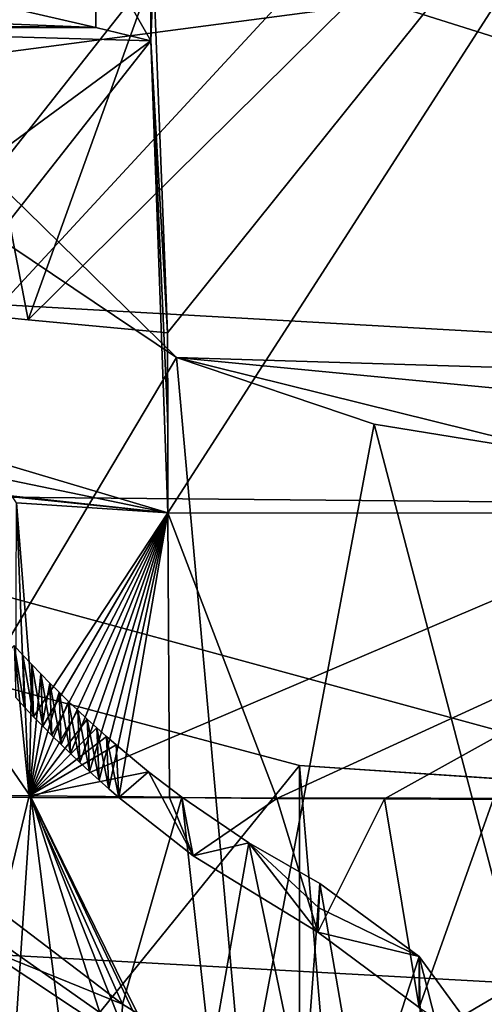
# Model space of a CAD drawing. Header units: millimetres. Extents: x -150 to 308, y -116 to 257.
# Tile 50 of 147: x 240.98 to 243.54, y 119.06 to 124.49. Entities that reach past the tile are written whole.
import ezdxf

# ---------------------------------------------------------------- set-up
doc = ezdxf.new("R2010")
doc.units = ezdxf.units.MM
doc.header["$LTSCALE"] = 81.481481
for name, color, linetype in [('228', 7, 'CONTINUOUS'), ('230', 7, 'CONTINUOUS'), ('231', 7, 'CONTINUOUS'), ('249', 7, 'CONTINUOUS'), ('259', 7, 'CONTINUOUS'), ('263', 7, 'CONTINUOUS'), ('264', 7, 'CONTINUOUS'), ('358', 7, 'CONTINUOUS'), ('361', 7, 'CONTINUOUS'), ('362', 7, 'CONTINUOUS'), ('419', 7, 'CONTINUOUS'), ('420', 7, 'CONTINUOUS'), ('421', 7, 'CONTINUOUS'), ('423', 7, 'CONTINUOUS'), ('424', 7, 'CONTINUOUS'), ('425', 7, 'CONTINUOUS'), ('426', 7, 'CONTINUOUS'), ('501', 7, 'CONTINUOUS'), ('502', 7, 'CONTINUOUS'), ('503', 7, 'CONTINUOUS'), ('517', 7, 'CONTINUOUS'), ('519', 7, 'CONTINUOUS'), ('521', 7, 'CONTINUOUS'), ('522', 7, 'CONTINUOUS'), ('523', 7, 'CONTINUOUS'), ('524', 7, 'CONTINUOUS'), ('525', 7, 'CONTINUOUS'), ('527', 7, 'CONTINUOUS'), ('528', 7, 'CONTINUOUS'), ('679', 7, 'CONTINUOUS')]:
    doc.layers.add(name, color=color, linetype=linetype)

msp = doc.modelspace()

# ---------------------------------------------------------------- linework, layer by layer
at = {"layer": '228', "linetype": 'CONTINUOUS'}
for points in [[(233.472, 123.337, -52.8207), (233.1409, 126.5159, -52.8074), (250.1192, 125.5284, -55.1475), (233.472, 123.337, -52.8207)], [(233.472, 123.337, -52.8207), (250.1192, 125.5284, -55.1475), (250.1178, 122.4014, -55.1855), (233.472, 123.337, -52.8207)]]:
    msp.add_3dface(points, dxfattribs=at)
at = {"layer": '230', "linetype": 'CONTINUOUS'}
for points in [[(233.6536, 119.728, -52.8363), (233.472, 123.337, -52.8207), (250.0005, 118.8276, -55.2137), (233.6536, 119.728, -52.8363)], [(233.472, 123.337, -52.8207), (250.1178, 122.4014, -55.1855), (250.0005, 118.8276, -55.2137), (233.472, 123.337, -52.8207)]]:
    msp.add_3dface(points, dxfattribs=at)
at = {"layer": '231', "linetype": 'CONTINUOUS'}
msp.add_3dface([(233.6536, 119.728, -52.8363), (250.0005, 118.8276, -55.2137), (233.6907, 117.991, -52.8435), (233.6536, 119.728, -52.8363)], dxfattribs=at)
at = {"layer": '249', "linetype": 'CONTINUOUS'}
msp.add_3dface([(240.202, 119.8706, -35.3999), (240.214, 118.6957, -34.7637), (242.2181, 118.4502, -34.6055), (240.202, 119.8706, -35.3999)], dxfattribs=at)
at = {"layer": '259', "linetype": 'CONTINUOUS'}
for points in [[(239.7958, 124.0047, -51.2708), (240.202, 119.8706, -35.3999), (241.8454, 122.6296, -51.6026), (239.7958, 124.0047, -51.2708)], [(240.202, 119.8706, -35.3999), (242.2181, 118.4502, -34.6055), (241.8454, 122.6296, -51.6026), (240.202, 119.8706, -35.3999)], [(241.8454, 122.6296, -51.6026), (242.2181, 118.4502, -34.6055), (242.9355, 122.2608, -51.7497), (241.8454, 122.6296, -51.6026)], [(242.2181, 118.4502, -34.6055), (244.0798, 117.8956, -34.1993), (242.9355, 122.2608, -51.7497), (242.2181, 118.4502, -34.6055)], [(244.0798, 117.8956, -34.1993), (244.0798, 122.0754, -51.8812), (242.9355, 122.2608, -51.7497), (244.0798, 117.8956, -34.1993)]]:
    msp.add_3dface(points, dxfattribs=at)
at = {"layer": '263', "linetype": 'CONTINUOUS'}
for points in [[(238.3536, 126.051, -51.006), (239.7958, 124.0047, -51.2708), (241.8454, 122.6296, -51.6026), (238.3536, 126.051, -51.006)], [(238.3536, 126.051, -51.006), (241.8454, 122.6296, -51.6026), (250.0098, 122.3777, -52.1857), (238.3536, 126.051, -51.006)], [(250.0569, 125.479, -52.148), (238.3536, 126.051, -51.006), (250.0098, 122.3777, -52.1857), (250.0569, 125.479, -52.148)]]:
    msp.add_3dface(points, dxfattribs=at)
at = {"layer": '264', "linetype": 'CONTINUOUS'}
for points in [[(244.0798, 122.0754, -51.8812), (249.9999, 121.8442, -52.1896), (241.8454, 122.6296, -51.6026), (244.0798, 122.0754, -51.8812)], [(244.0798, 122.0754, -51.8812), (241.8454, 122.6296, -51.6026), (242.9355, 122.2608, -51.7497), (244.0798, 122.0754, -51.8812)], [(241.8454, 122.6296, -51.6026), (249.9999, 121.8442, -52.1896), (250.0098, 122.3777, -52.1857), (241.8454, 122.6296, -51.6026)]]:
    msp.add_3dface(points, dxfattribs=at)
at = {"layer": '358', "linetype": 'CONTINUOUS'}
for points in [[(238.41, 77.4335, -50.5984), (249.9325, 32.7, -52.7569), (238.5992, 122.1877, -50.4673), (238.41, 77.4335, -50.5984)], [(238.5992, 122.1877, -50.4673), (249.9325, 32.7, -52.7569), (240.3723, 120.9492, -51.0339), (238.5992, 122.1877, -50.4673)], [(240.3723, 120.9492, -51.0339), (249.9325, 32.7, -52.7569), (242.5237, 120.3768, -51.5807), (240.3723, 120.9492, -51.0339)], [(242.5237, 120.3768, -51.5807), (249.9325, 32.7, -52.7569), (246.2431, 120.1271, -52.19), (242.5237, 120.3768, -51.5807)]]:
    msp.add_3dface(points, dxfattribs=at)
at = {"layer": '361', "linetype": 'CONTINUOUS'}
for points in [[(240.3714, 117.7174, -37.3602), (240.3723, 120.9492, -51.0339), (242.5237, 120.3768, -51.5807), (240.3714, 117.7174, -37.3602)], [(242.5237, 116.4023, -34.7675), (240.3714, 117.7174, -37.3602), (242.5237, 120.3768, -51.5807), (242.5237, 116.4023, -34.7675)]]:
    msp.add_3dface(points, dxfattribs=at)
at = {"layer": '362', "linetype": 'CONTINUOUS'}
for points in [[(242.5237, 116.4023, -34.7675), (242.5237, 120.3768, -51.5807), (246.2431, 120.1271, -52.19), (242.5237, 116.4023, -34.7675)], [(243.7542, 116.0152, -33.8043), (242.5237, 116.4023, -34.7675), (246.2431, 120.1271, -52.19), (243.7542, 116.0152, -33.8043)]]:
    msp.add_3dface(points, dxfattribs=at)
at = {"layer": '419', "linetype": 'CONTINUOUS'}
msp.add_3dface([(241.54, 118.863, -33.0061), (240.1347, 118.7828, -33.1576), (240.7709, 119.3735, -33.0252), (241.54, 118.863, -33.0061)], dxfattribs=at)
at = {"layer": '420', "linetype": 'CONTINUOUS'}
msp.add_3dface([(242.0348, 118.7567, -33.5722), (241.54, 118.863, -33.0061), (241.5467, 119.0581, -33.7785), (242.0348, 118.7567, -33.5722)], dxfattribs=at)
at = {"layer": '421', "linetype": 'CONTINUOUS'}
for points in [[(241.5467, 119.0581, -33.7785), (240.7709, 119.3735, -33.0252), (240.8767, 119.5689, -34.0841), (241.5467, 119.0581, -33.7785)], [(241.54, 118.863, -33.0061), (240.7709, 119.3735, -33.0252), (241.5467, 119.0581, -33.7785), (241.54, 118.863, -33.0061)]]:
    msp.add_3dface(points, dxfattribs=at)
at = {"layer": '423', "linetype": 'CONTINUOUS'}
for points in [[(240.2062, 120.2186, -34.4161), (240.9491, 121.0393, -34.045), (241.0313, 120.2095, -34.0092), (240.2062, 120.2186, -34.4161)], [(240.9491, 121.0393, -34.045), (240.9978, 120.9861, -34.0224), (241.0313, 120.2095, -34.0092), (240.9491, 121.0393, -34.045)], [(240.9978, 120.9861, -34.0224), (241.047, 120.9335, -33.9997), (241.0313, 120.2095, -34.0092), (240.9978, 120.9861, -34.0224)], [(241.047, 120.9335, -33.9997), (241.0966, 120.8818, -33.9769), (241.0313, 120.2095, -34.0092), (241.047, 120.9335, -33.9997)], [(241.0966, 120.8818, -33.9769), (241.1467, 120.8307, -33.954), (241.0313, 120.2095, -34.0092), (241.0966, 120.8818, -33.9769)], [(241.1467, 120.8307, -33.954), (241.1973, 120.7802, -33.9311), (241.0313, 120.2095, -34.0092), (241.1467, 120.8307, -33.954)], [(241.1973, 120.7802, -33.9311), (241.2484, 120.7303, -33.908), (241.0313, 120.2095, -34.0092), (241.1973, 120.7802, -33.9311)], [(241.2484, 120.7303, -33.908), (241.3001, 120.681, -33.8849), (241.0313, 120.2095, -34.0092), (241.2484, 120.7303, -33.908)], [(241.3001, 120.681, -33.8849), (241.3523, 120.6324, -33.8617), (241.0313, 120.2095, -34.0092), (241.3001, 120.681, -33.8849)], [(241.3523, 120.6324, -33.8617), (241.405, 120.5843, -33.8384), (241.0313, 120.2095, -34.0092), (241.3523, 120.6324, -33.8617)], [(241.405, 120.5843, -33.8384), (241.4583, 120.5369, -33.815), (241.0313, 120.2095, -34.0092), (241.405, 120.5843, -33.8384)], [(241.4583, 120.5369, -33.815), (241.5121, 120.49, -33.7915), (241.0313, 120.2095, -34.0092), (241.4583, 120.5369, -33.815)], [(241.5121, 120.49, -33.7915), (241.6911, 120.3418, -33.7146), (241.0313, 120.2095, -34.0092), (241.5121, 120.49, -33.7915)], [(241.6911, 120.3418, -33.7146), (241.8743, 120.2014, -33.6377), (241.0313, 120.2095, -34.0092), (241.6911, 120.3418, -33.7146)]]:
    msp.add_3dface(points, dxfattribs=at)
at = {"layer": '424', "linetype": 'CONTINUOUS'}
for points in [[(241.6911, 120.3418, -33.7146), (241.5121, 120.49, -33.7915), (241.5261, 120.2, -32.4833), (241.6911, 120.3418, -33.7146)], [(241.9377, 119.878, -32.3201), (241.6911, 120.3418, -33.7146), (241.5261, 120.2, -32.4833), (241.9377, 119.878, -32.3201)], [(241.8743, 120.2014, -33.6377), (241.6911, 120.3418, -33.7146), (241.9377, 119.878, -32.3201), (241.8743, 120.2014, -33.6377)], [(241.8743, 120.2014, -33.6377), (241.9377, 119.878, -32.3201), (242.2448, 119.9494, -33.4881), (241.8743, 120.2014, -33.6377)], [(241.9377, 119.878, -32.3201), (242.6255, 119.455, -32.0669), (242.2448, 119.9494, -33.4881), (241.9377, 119.878, -32.3201)], [(242.6306, 119.5911, -32.7064), (242.6359, 119.7254, -33.3383), (242.2448, 119.9494, -33.4881), (242.6306, 119.5911, -32.7064)], [(242.6255, 119.455, -32.0669), (242.6306, 119.5911, -32.7064), (242.2448, 119.9494, -33.4881), (242.6255, 119.455, -32.0669)]]:
    msp.add_3dface(points, dxfattribs=at)
at = {"layer": '425', "linetype": 'CONTINUOUS'}
for points in [[(242.6359, 119.7254, -33.3383), (242.6306, 119.5911, -32.7064), (243.1839, 119.321, -33.1423), (242.6359, 119.7254, -33.3383)], [(242.6255, 119.455, -32.0669), (243.1839, 119.321, -33.1423), (242.6306, 119.5911, -32.7064), (242.6255, 119.455, -32.0669)], [(243.1839, 119.321, -33.1423), (242.6255, 119.455, -32.0669), (243.184, 119.0391, -31.8802), (243.1839, 119.321, -33.1423)], [(243.5859, 118.7695, -33.008), (243.1839, 119.321, -33.1423), (243.184, 119.0391, -31.8802), (243.5859, 118.7695, -33.008)]]:
    msp.add_3dface(points, dxfattribs=at)
at = {"layer": '426', "linetype": 'CONTINUOUS'}
for points in [[(240.8767, 119.5689, -34.0841), (240.2062, 120.2186, -34.4161), (241.0313, 120.2095, -34.0092), (240.8767, 119.5689, -34.0841)], [(241.5467, 119.0581, -33.7785), (240.8767, 119.5689, -34.0841), (241.0313, 120.2095, -34.0092), (241.5467, 119.0581, -33.7785)], [(241.8743, 120.2014, -33.6377), (241.5467, 119.0581, -33.7785), (241.0313, 120.2095, -34.0092), (241.8743, 120.2014, -33.6377)], [(242.0348, 118.7567, -33.5722), (241.5467, 119.0581, -33.7785), (241.8743, 120.2014, -33.6377), (242.0348, 118.7567, -33.5722)], [(242.0348, 118.7567, -33.5722), (241.8743, 120.2014, -33.6377), (242.2448, 119.9494, -33.4881), (242.0348, 118.7567, -33.5722)], [(242.5464, 118.4964, -33.3706), (242.0348, 118.7567, -33.5722), (242.2448, 119.9494, -33.4881), (242.5464, 118.4964, -33.3706)], [(242.6359, 119.7254, -33.3383), (242.5464, 118.4964, -33.3706), (242.2448, 119.9494, -33.4881), (242.6359, 119.7254, -33.3383)], [(242.5464, 118.4964, -33.3706), (242.6359, 119.7254, -33.3383), (242.871, 118.3585, -33.2504), (242.5464, 118.4964, -33.3706)], [(242.6359, 119.7254, -33.3383), (243.1839, 119.321, -33.1423), (242.871, 118.3585, -33.2504), (242.6359, 119.7254, -33.3383)], [(243.1839, 119.321, -33.1423), (243.2022, 118.2381, -33.1336), (242.871, 118.3585, -33.2504), (243.1839, 119.321, -33.1423)], [(243.5859, 118.7695, -33.008), (243.3918, 118.5054, -33.0704), (243.1839, 119.321, -33.1423), (243.5859, 118.7695, -33.008)], [(243.3918, 118.5054, -33.0704), (243.2022, 118.2381, -33.1336), (243.1839, 119.321, -33.1423), (243.3918, 118.5054, -33.0704)]]:
    msp.add_3dface(points, dxfattribs=at)
at = {"layer": '501', "linetype": 'CONTINUOUS'}
for points in [[(244.4308, 126.7701, -29.6332), (239.1227, 126.7529, -31.429), (239.9002, 121.8661, -31.2219), (244.4308, 126.7701, -29.6332)], [(244.8431, 121.8209, -29.5819), (244.4308, 126.7701, -29.6332), (239.9002, 121.8661, -31.2219), (244.8431, 121.8209, -29.5819)]]:
    msp.add_3dface(points, dxfattribs=at)
at = {"layer": '502', "linetype": 'CONTINUOUS'}
for points in [[(244.8431, 121.8209, -29.5819), (239.9002, 121.8661, -31.2219), (241.0433, 120.1988, -30.7372), (244.8431, 121.8209, -29.5819)], [(241.0433, 120.1988, -30.7372), (239.9002, 121.8661, -31.2219), (240.2904, 120.2006, -31.0553), (241.0433, 120.1988, -30.7372)], [(245.4563, 120.1916, -29.4559), (244.8431, 121.8209, -29.5819), (241.0433, 120.1988, -30.7372), (245.4563, 120.1916, -29.4559)]]:
    msp.add_3dface(points, dxfattribs=at)
at = {"layer": '503', "linetype": 'CONTINUOUS'}
for points in [[(241.0433, 120.1988, -30.7372), (240.2904, 120.2006, -31.0553), (240.9093, 118.1724, -30.7939), (241.0433, 120.1988, -30.7372)], [(241.2985, 118.1738, -30.6361), (241.0433, 120.1988, -30.7372), (240.9093, 118.1724, -30.7939), (241.2985, 118.1738, -30.6361)], [(245.4563, 120.1916, -29.4559), (241.0433, 120.1988, -30.7372), (242.0376, 118.1765, -30.3657), (245.4563, 120.1916, -29.4559)], [(242.0376, 118.1765, -30.3657), (241.0433, 120.1988, -30.7372), (242.0063, 118.1764, -30.3767), (242.0376, 118.1765, -30.3657)], [(242.0063, 118.1764, -30.3767), (241.0433, 120.1988, -30.7372), (241.8461, 118.1758, -30.4303), (242.0063, 118.1764, -30.3767)], [(241.8461, 118.1758, -30.4303), (241.0433, 120.1988, -30.7372), (241.6878, 118.1753, -30.4916), (241.8461, 118.1758, -30.4303)], [(241.6878, 118.1753, -30.4916), (241.0433, 120.1988, -30.7372), (241.2985, 118.1738, -30.6361), (241.6878, 118.1753, -30.4916)], [(245.929, 118.1862, -29.3505), (245.4563, 120.1916, -29.4559), (242.0376, 118.1765, -30.3657), (245.929, 118.1862, -29.3505)]]:
    msp.add_3dface(points, dxfattribs=at)
at = {"layer": '517', "linetype": 'CONTINUOUS'}
for points in [[(241.4, 124.4498, -43.2766), (239.0262, 124.5464, -43.2538), (239.4, 124.9109, -43.1676), (241.4, 124.4498, -43.2766)], [(241.4, 124.9109, -43.1676), (241.4, 124.4498, -43.2766), (239.4, 124.9109, -43.1676), (241.4, 124.9109, -43.1676)], [(239.0558, 124.4782, -43.2699), (239.0262, 124.5464, -43.2538), (241.4, 124.4498, -43.2766), (239.0558, 124.4782, -43.2699)], [(239.1262, 124.4498, -43.2766), (239.0558, 124.4782, -43.2699), (241.4, 124.4498, -43.2766), (239.1262, 124.4498, -43.2766)]]:
    msp.add_3dface(points, dxfattribs=at)
at = {"layer": '519', "linetype": 'CONTINUOUS'}
for points in [[(239.0522, 122.4265, -35.0392), (239.1262, 124.4498, -43.2766), (241.7026, 124.3776, -42.9827), (239.0522, 122.4265, -35.0392)], [(239.1262, 124.4498, -43.2766), (241.4, 124.4498, -43.2766), (241.7026, 124.3776, -42.9827), (239.1262, 124.4498, -43.2766)], [(240.0607, 122.2888, -34.4785), (239.0522, 122.4265, -35.0392), (241.7026, 124.3776, -42.9827), (240.0607, 122.2888, -34.4785)], [(241.7979, 121.7717, -32.3735), (240.0607, 122.2888, -34.4785), (241.7026, 124.3776, -42.9827), (241.7979, 121.7717, -32.3735)], [(240.0785, 122.1266, -33.8183), (240.0607, 122.2888, -34.4785), (241.7979, 121.7717, -32.3735), (240.0785, 122.1266, -33.8183)], [(240.0964, 121.9548, -33.1188), (240.0785, 122.1266, -33.8183), (241.7979, 121.7717, -32.3735), (240.0964, 121.9548, -33.1188)], [(240.9392, 121.8591, -32.7291), (240.0964, 121.9548, -33.1188), (241.7979, 121.7717, -32.3735), (240.9392, 121.8591, -32.7291)]]:
    msp.add_3dface(points, dxfattribs=at)
at = {"layer": '521', "linetype": 'CONTINUOUS'}
for points in [[(240.9978, 120.9861, -34.0224), (240.9491, 121.0393, -34.045), (241.0072, 120.6982, -32.7022), (240.9978, 120.9861, -34.0224)], [(241.0072, 120.6982, -32.7022), (240.9491, 121.0393, -34.045), (240.9583, 120.7515, -32.7235), (241.0072, 120.6982, -32.7022)], [(241.047, 120.9335, -33.9997), (240.9978, 120.9861, -34.0224), (241.0566, 120.6456, -32.6808), (241.047, 120.9335, -33.9997)], [(241.0566, 120.6456, -32.6808), (240.9978, 120.9861, -34.0224), (241.0072, 120.6982, -32.7022), (241.0566, 120.6456, -32.6808)], [(241.0966, 120.8818, -33.9769), (241.047, 120.9335, -33.9997), (241.1066, 120.5937, -32.6592), (241.0966, 120.8818, -33.9769)], [(241.1066, 120.5937, -32.6592), (241.047, 120.9335, -33.9997), (241.0566, 120.6456, -32.6808), (241.1066, 120.5937, -32.6592)], [(241.1467, 120.8307, -33.954), (241.0966, 120.8818, -33.9769), (241.1571, 120.5423, -32.6375), (241.1467, 120.8307, -33.954)], [(241.1571, 120.5423, -32.6375), (241.0966, 120.8818, -33.9769), (241.1066, 120.5937, -32.6592), (241.1571, 120.5423, -32.6375)], [(241.1973, 120.7802, -33.9311), (241.1467, 120.8307, -33.954), (241.2082, 120.4916, -32.6158), (241.1973, 120.7802, -33.9311)], [(241.2082, 120.4916, -32.6158), (241.1467, 120.8307, -33.954), (241.1571, 120.5423, -32.6375), (241.2082, 120.4916, -32.6158)], [(241.2484, 120.7303, -33.908), (241.1973, 120.7802, -33.9311), (241.2598, 120.4415, -32.5939), (241.2484, 120.7303, -33.908)], [(241.2598, 120.4415, -32.5939), (241.1973, 120.7802, -33.9311), (241.2082, 120.4916, -32.6158), (241.2598, 120.4415, -32.5939)], [(241.3001, 120.681, -33.8849), (241.2484, 120.7303, -33.908), (241.312, 120.392, -32.572), (241.3001, 120.681, -33.8849)], [(241.312, 120.392, -32.572), (241.2484, 120.7303, -33.908), (241.2598, 120.4415, -32.5939), (241.312, 120.392, -32.572)], [(241.3523, 120.6324, -33.8617), (241.3001, 120.681, -33.8849), (241.3647, 120.3431, -32.5499), (241.3523, 120.6324, -33.8617)], [(241.3647, 120.3431, -32.5499), (241.3001, 120.681, -33.8849), (241.312, 120.392, -32.572), (241.3647, 120.3431, -32.5499)], [(241.405, 120.5843, -33.8384), (241.3523, 120.6324, -33.8617), (241.418, 120.2948, -32.5278), (241.405, 120.5843, -33.8384)], [(241.418, 120.2948, -32.5278), (241.3523, 120.6324, -33.8617), (241.3647, 120.3431, -32.5499), (241.418, 120.2948, -32.5278)], [(241.4583, 120.5369, -33.815), (241.405, 120.5843, -33.8384), (241.4718, 120.2471, -32.5056), (241.4583, 120.5369, -33.815)], [(241.4718, 120.2471, -32.5056), (241.405, 120.5843, -33.8384), (241.418, 120.2948, -32.5278), (241.4718, 120.2471, -32.5056)], [(241.5121, 120.49, -33.7915), (241.4583, 120.5369, -33.815), (241.5261, 120.2, -32.4833), (241.5121, 120.49, -33.7915)], [(241.5261, 120.2, -32.4833), (241.4583, 120.5369, -33.815), (241.4718, 120.2471, -32.5056), (241.5261, 120.2, -32.4833)]]:
    msp.add_3dface(points, dxfattribs=at)
at = {"layer": '522', "linetype": 'CONTINUOUS'}
for points in [[(241.0072, 120.6982, -32.7022), (240.9583, 120.7515, -32.7235), (240.9618, 121.8255, -32.7192), (241.0072, 120.6982, -32.7022)], [(241.7979, 121.7717, -32.3735), (241.0566, 120.6456, -32.6808), (240.9618, 121.8255, -32.7192), (241.7979, 121.7717, -32.3735)], [(241.0566, 120.6456, -32.6808), (241.0072, 120.6982, -32.7022), (240.9618, 121.8255, -32.7192), (241.0566, 120.6456, -32.6808)], [(241.7979, 121.7717, -32.3735), (241.1066, 120.5937, -32.6592), (241.0566, 120.6456, -32.6808), (241.7979, 121.7717, -32.3735)], [(241.7979, 121.7717, -32.3735), (241.1571, 120.5423, -32.6375), (241.1066, 120.5937, -32.6592), (241.7979, 121.7717, -32.3735)], [(241.7979, 121.7717, -32.3735), (241.2082, 120.4916, -32.6158), (241.1571, 120.5423, -32.6375), (241.7979, 121.7717, -32.3735)], [(241.7979, 121.7717, -32.3735), (241.2598, 120.4415, -32.5939), (241.2082, 120.4916, -32.6158), (241.7979, 121.7717, -32.3735)], [(241.7979, 121.7717, -32.3735), (241.312, 120.392, -32.572), (241.2598, 120.4415, -32.5939), (241.7979, 121.7717, -32.3735)], [(241.7979, 121.7717, -32.3735), (241.3647, 120.3431, -32.5499), (241.312, 120.392, -32.572), (241.7979, 121.7717, -32.3735)], [(241.7979, 121.7717, -32.3735), (241.418, 120.2948, -32.5278), (241.3647, 120.3431, -32.5499), (241.7979, 121.7717, -32.3735)], [(241.7979, 121.7717, -32.3735), (241.4718, 120.2471, -32.5056), (241.418, 120.2948, -32.5278), (241.7979, 121.7717, -32.3735)], [(241.7979, 121.7717, -32.3735), (241.5261, 120.2, -32.4833), (241.4718, 120.2471, -32.5056), (241.7979, 121.7717, -32.3735)], [(241.5261, 120.2, -32.4833), (241.7979, 121.7717, -32.3735), (241.8062, 120.1987, -32.3713), (241.5261, 120.2, -32.4833)], [(241.8062, 120.1987, -32.3713), (241.7979, 121.7717, -32.3735), (242.3988, 120.1942, -32.1491), (241.8062, 120.1987, -32.3713)], [(242.3988, 120.1942, -32.1491), (241.7979, 121.7717, -32.3735), (245.8323, 121.7699, -31.218), (242.3988, 120.1942, -32.1491)], [(242.9931, 120.1921, -31.945), (242.3988, 120.1942, -32.1491), (245.8323, 121.7699, -31.218), (242.9931, 120.1921, -31.945)], [(243.5929, 120.1891, -31.7576), (242.9931, 120.1921, -31.945), (245.8323, 121.7699, -31.218), (243.5929, 120.1891, -31.7576)]]:
    msp.add_3dface(points, dxfattribs=at)
at = {"layer": '523', "linetype": 'CONTINUOUS'}
for points in [[(241.9377, 119.878, -32.3201), (241.5261, 120.2, -32.4833), (241.8062, 120.1987, -32.3713), (241.9377, 119.878, -32.3201)], [(241.9377, 119.878, -32.3201), (241.8062, 120.1987, -32.3713), (242.3988, 120.1942, -32.1491), (241.9377, 119.878, -32.3201)], [(242.6255, 119.455, -32.0669), (241.9377, 119.878, -32.3201), (242.3988, 120.1942, -32.1491), (242.6255, 119.455, -32.0669)], [(242.6255, 119.455, -32.0669), (242.3988, 120.1942, -32.1491), (242.9931, 120.1921, -31.945), (242.6255, 119.455, -32.0669)], [(243.184, 119.0391, -31.8802), (242.6255, 119.455, -32.0669), (242.9931, 120.1921, -31.945), (243.184, 119.0391, -31.8802)], [(243.184, 119.0391, -31.8802), (242.9931, 120.1921, -31.945), (243.5929, 120.1891, -31.7576), (243.184, 119.0391, -31.8802)], [(243.5861, 118.4722, -31.7522), (243.184, 119.0391, -31.8802), (243.5929, 120.1891, -31.7576), (243.5861, 118.4722, -31.7522)]]:
    msp.add_3dface(points, dxfattribs=at)
at = {"layer": '524', "linetype": 'CONTINUOUS'}
for points in [[(241.0259, 122.8367, -32.6836), (240.2639, 122.9147, -33.0271), (240.2572, 126.8399, -32.8884), (241.0259, 122.8367, -32.6836)], [(245.0344, 126.8035, -31.344), (241.0259, 122.8367, -32.6836), (240.2572, 126.8399, -32.8884), (245.0344, 126.8035, -31.344)], [(241.796, 122.7652, -32.3693), (241.0259, 122.8367, -32.6836), (245.0344, 126.8035, -31.344), (241.796, 122.7652, -32.3693)], [(241.7979, 121.7717, -32.3735), (241.796, 122.7652, -32.3693), (245.0344, 126.8035, -31.344), (241.7979, 121.7717, -32.3735)], [(245.8323, 121.7699, -31.218), (241.7979, 121.7717, -32.3735), (245.0344, 126.8035, -31.344), (245.8323, 121.7699, -31.218)], [(241.796, 122.7652, -32.3693), (241.7979, 121.7717, -32.3735), (241.797, 122.266, -32.3725), (241.796, 122.7652, -32.3693)]]:
    msp.add_3dface(points, dxfattribs=at)
at = {"layer": '525', "linetype": 'CONTINUOUS'}
for points in [[(240.2639, 122.9147, -33.0271), (241.7175, 124.7598, -41.1483), (240.1979, 124.5916, -40.4082), (240.2639, 122.9147, -33.0271)], [(240.2639, 122.9147, -33.0271), (241.0259, 122.8367, -32.6836), (241.7175, 124.7598, -41.1483), (240.2639, 122.9147, -33.0271)], [(241.0259, 122.8367, -32.6836), (241.796, 122.7652, -32.3693), (241.7175, 124.7598, -41.1483), (241.0259, 122.8367, -32.6836)]]:
    msp.add_3dface(points, dxfattribs=at)
at = {"layer": '527', "linetype": 'CONTINUOUS'}
for points in [[(241.4, 124.4498, -43.2766), (241.4, 124.9109, -43.1676), (241.7026, 124.3776, -42.9827), (241.4, 124.4498, -43.2766)], [(241.7026, 124.3776, -42.9827), (241.4, 124.9109, -43.1676), (241.7026, 124.8881, -42.862), (241.7026, 124.3776, -42.9827)]]:
    msp.add_3dface(points, dxfattribs=at)
at = {"layer": '528', "linetype": 'CONTINUOUS'}
for points in [[(241.7175, 124.7598, -41.1483), (241.7026, 124.3776, -42.9827), (241.7026, 124.8881, -42.862), (241.7175, 124.7598, -41.1483)], [(241.796, 122.7652, -32.3693), (241.7026, 124.3776, -42.9827), (241.7175, 124.7598, -41.1483), (241.796, 122.7652, -32.3693)], [(241.7979, 121.7717, -32.3735), (241.7026, 124.3776, -42.9827), (241.797, 122.266, -32.3725), (241.7979, 121.7717, -32.3735)], [(241.7026, 124.3776, -42.9827), (241.796, 122.7652, -32.3693), (241.797, 122.266, -32.3725), (241.7026, 124.3776, -42.9827)]]:
    msp.add_3dface(points, dxfattribs=at)
at = {"layer": '679', "linetype": 'CONTINUOUS'}
msp.add_3dface([(240.9392, 121.8591, -32.7291), (241.7979, 121.7717, -32.3735), (240.9618, 121.8255, -32.7192), (240.9392, 121.8591, -32.7291)], dxfattribs=at)

doc.saveas('drawing.dxf')
